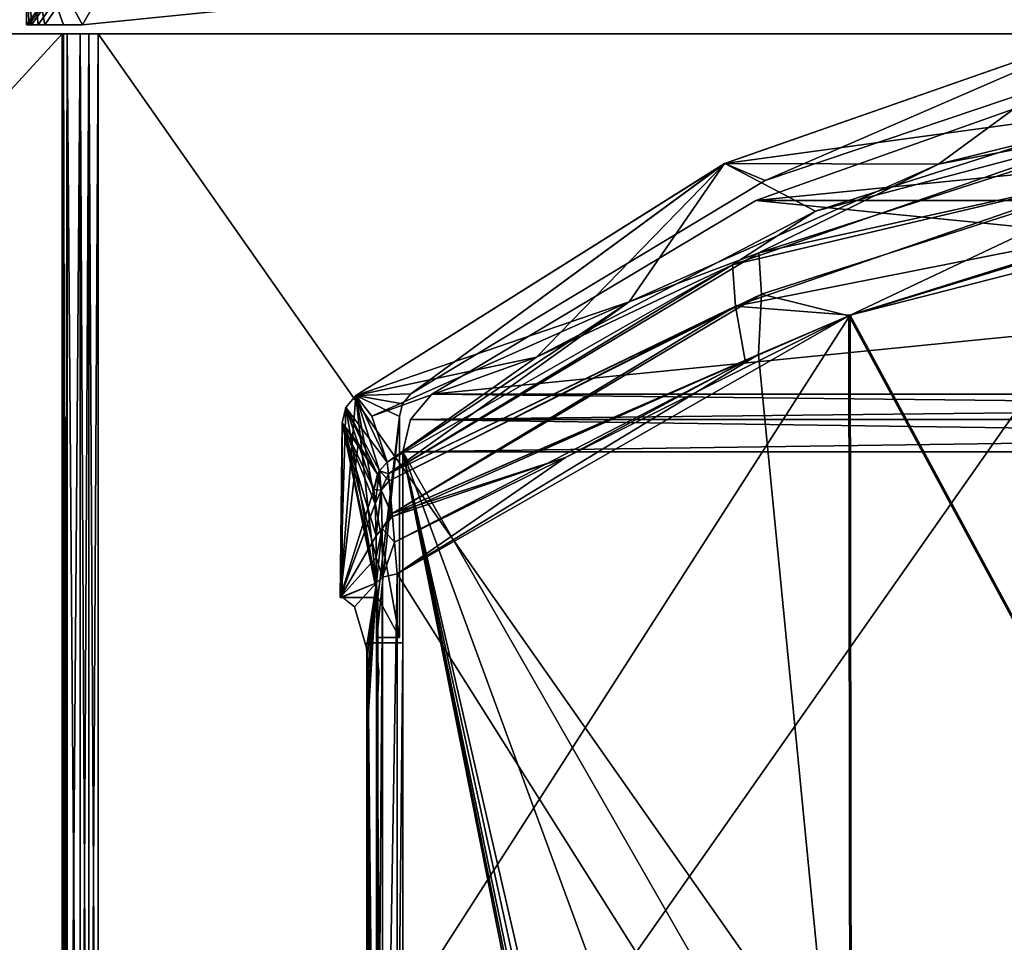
# Model space of a CAD drawing. Header units: millimetres. Extents: x -229 to 223, y -69 to 475.
# Tile 55 of 92: x -86 to -31, y 356 to 408. Entities that reach past the tile are written whole.
import ezdxf

# ---------------------------------------------------------------- set-up
doc = ezdxf.new("R2010")
doc.units = ezdxf.units.MM
doc.header["$LTSCALE"] = 65.185185
for name, color, linetype in [('100', 7, 'CONTINUOUS'), ('101', 7, 'CONTINUOUS'), ('102', 7, 'CONTINUOUS'), ('103', 7, 'CONTINUOUS'), ('104', 7, 'CONTINUOUS'), ('125', 7, 'CONTINUOUS'), ('126', 7, 'CONTINUOUS'), ('127', 7, 'CONTINUOUS'), ('131', 7, 'CONTINUOUS'), ('132', 7, 'CONTINUOUS'), ('133', 7, 'CONTINUOUS'), ('134', 7, 'CONTINUOUS'), ('135', 7, 'CONTINUOUS'), ('153', 7, 'CONTINUOUS'), ('157', 7, 'CONTINUOUS'), ('174', 7, 'CONTINUOUS'), ('175', 7, 'CONTINUOUS'), ('176', 7, 'CONTINUOUS'), ('177', 7, 'CONTINUOUS'), ('180', 7, 'CONTINUOUS'), ('181', 7, 'CONTINUOUS'), ('182', 7, 'CONTINUOUS'), ('183', 7, 'CONTINUOUS'), ('203', 7, 'CONTINUOUS'), ('204', 7, 'CONTINUOUS'), ('216', 7, 'CONTINUOUS'), ('217', 7, 'CONTINUOUS'), ('218', 7, 'CONTINUOUS'), ('219', 7, 'CONTINUOUS'), ('220', 7, 'CONTINUOUS'), ('221', 7, 'CONTINUOUS'), ('642', 7, 'CONTINUOUS'), ('687', 7, 'CONTINUOUS'), ('77', 7, 'CONTINUOUS'), ('78', 7, 'CONTINUOUS'), ('80', 7, 'CONTINUOUS'), ('81', 7, 'CONTINUOUS'), ('87', 7, 'CONTINUOUS'), ('88', 7, 'CONTINUOUS'), ('91', 7, 'CONTINUOUS')]:
    doc.layers.add(name, color=color, linetype=linetype)

msp = doc.modelspace()

# ---------------------------------------------------------------- linework, layer by layer
at = {"layer": '100', "color": 7, "linetype": 'Continuous'}
for points in [[(-24.557, 396.144, 198.263), (-40.037, 391.304, 196.492), (-13.431, 398.111, 199.01), (-24.557, 396.144, 198.263)], [(-13.431, 398.111, 199.01), (-40.037, 391.304, 196.492), (-13.422, 342.017, 215.583), (-13.431, 398.111, 199.01)], [(-55.913, 383.376, 193.781), (-65.319, 376.885, 191.759), (-40.037, 391.304, 196.492), (-55.913, 383.376, 193.781)], [(-40.037, 391.304, 196.492), (-65.319, 376.885, 191.759), (-65.319, 351.946, 199.043), (-40.037, 391.304, 196.492)], [(-39.96, 336.872, 212.159), (-40.037, 391.304, 196.492), (-65.319, 351.946, 199.043), (-39.96, 336.872, 212.159)], [(-45.894, 388.764, 195.597), (-55.913, 383.376, 193.781), (-40.037, 391.304, 196.492), (-45.894, 388.764, 195.597)], [(-40.037, 391.304, 196.492), (-39.96, 336.872, 212.159), (-13.422, 342.017, 215.583), (-40.037, 391.304, 196.492)]]:
    msp.add_3dface(points, dxfattribs=at)
at = {"layer": '101', "color": 7, "linetype": 'Continuous'}
for points in [[(-66.136, 376.688, 191.09), (-66.474, 376.376, 190.103), (-66.492, 326.376, 203.631), (-66.136, 376.688, 191.09)], [(-66.148, 326.605, 204.641), (-66.136, 376.688, 191.09), (-66.492, 326.376, 203.631), (-66.148, 326.605, 204.641)], [(-65.319, 351.946, 199.043), (-65.319, 376.885, 191.759), (-66.148, 326.605, 204.641), (-65.319, 351.946, 199.043)], [(-65.319, 376.885, 191.759), (-66.136, 376.688, 191.09), (-66.148, 326.605, 204.641), (-65.319, 376.885, 191.759)]]:
    msp.add_3dface(points, dxfattribs=at)
at = {"layer": '102', "color": 7, "linetype": 'Continuous'}
for points in [[(-67.492, 384.149, 161.071), (-68.382, 385.298, 137.5), (-68.505, 375.554, 137.5), (-67.492, 384.149, 161.071)], [(-66.623, 381.587, 184.53), (-67.492, 384.149, 161.071), (-68.505, 375.554, 137.5), (-66.623, 381.587, 184.53)], [(-66.546, 380.789, 186.803), (-66.623, 381.587, 184.53), (-68.505, 375.554, 137.5), (-66.546, 380.789, 186.803)], [(-66.492, 379.001, 188.78), (-66.546, 380.789, 186.803), (-68.505, 375.554, 137.5), (-66.492, 379.001, 188.78)], [(-66.479, 377.784, 189.534), (-66.492, 379.001, 188.78), (-68.505, 375.554, 137.5), (-66.479, 377.784, 189.534)], [(-66.474, 376.376, 190.103), (-66.479, 377.784, 189.534), (-68.505, 375.554, 137.5), (-66.474, 376.376, 190.103)], [(-68.391, 375.588, 140.465), (-66.474, 376.376, 190.103), (-68.505, 375.554, 137.5), (-68.391, 375.588, 140.465)], [(-67.695, 375.032, 158.755), (-66.474, 376.376, 190.103), (-68.391, 375.588, 140.465), (-67.695, 375.032, 158.755)], [(-67.025, 372.753, 176.911), (-66.474, 376.376, 190.103), (-67.695, 375.032, 158.755), (-67.025, 372.753, 176.911)], [(-66.978, 372.317, 178.275), (-66.474, 376.376, 190.103), (-67.025, 372.753, 176.911), (-66.978, 372.317, 178.275)], [(-66.942, 371.526, 179.467), (-66.474, 376.376, 190.103), (-66.978, 372.317, 178.275), (-66.942, 371.526, 179.467)], [(-66.919, 370.446, 180.394), (-66.474, 376.376, 190.103), (-66.942, 371.526, 179.467), (-66.919, 370.446, 180.394)], [(-66.912, 369.154, 180.994), (-66.474, 376.376, 190.103), (-66.919, 370.446, 180.394), (-66.912, 369.154, 180.994)], [(-66.492, 326.376, 203.631), (-66.474, 376.376, 190.103), (-66.912, 369.154, 180.994), (-66.492, 326.376, 203.631)], [(-68.448, 375.577, 138.982), (-68.391, 375.588, 140.465), (-68.505, 375.554, 137.5), (-68.448, 375.577, 138.982)], [(-66.923, 308.408, 196.425), (-66.492, 326.376, 203.631), (-66.912, 369.154, 180.994), (-66.923, 308.408, 196.425)]]:
    msp.add_3dface(points, dxfattribs=at)
at = {"layer": '103', "color": 7, "linetype": 'Continuous'}
for points in [[(-67.63, 386.835, 137.5), (-68.179, 386.15, 137.5), (-65.874, 383.101, 184.715), (-67.63, 386.835, 137.5)], [(-66.737, 385.682, 161.141), (-67.63, 386.835, 137.5), (-65.874, 383.101, 184.715), (-66.737, 385.682, 161.141)], [(-68.179, 386.15, 137.5), (-68.382, 385.298, 137.5), (-66.417, 382.429, 184.64), (-68.179, 386.15, 137.5)], [(-65.874, 383.101, 184.715), (-68.179, 386.15, 137.5), (-66.309, 382.62, 184.663), (-65.874, 383.101, 184.715)], [(-66.309, 382.62, 184.663), (-68.179, 386.15, 137.5), (-66.417, 382.429, 184.64), (-66.309, 382.62, 184.663)], [(-68.382, 385.298, 137.5), (-67.492, 384.149, 161.071), (-66.417, 382.429, 184.64), (-68.382, 385.298, 137.5)], [(-67.492, 384.149, 161.071), (-66.623, 381.587, 184.53), (-66.417, 382.429, 184.64), (-67.492, 384.149, 161.071)]]:
    msp.add_3dface(points, dxfattribs=at)
at = {"layer": '104', "color": 7, "linetype": 'Continuous'}
for points in [[(-24.114, 407.785, 137.5), (-44.773, 398.823, 137.5), (-47.037, 399.769, 137.5), (-24.114, 407.785, 137.5)], [(-22.916, 406.186, 137.5), (-44.773, 398.823, 137.5), (-24.114, 407.785, 137.5), (-22.916, 406.186, 137.5)], [(-64.556, 386.919, 137.5), (-67.63, 386.835, 137.5), (-47.037, 399.769, 137.5), (-64.556, 386.919, 137.5)], [(-44.773, 398.823, 137.5), (-64.556, 386.919, 137.5), (-47.037, 399.769, 137.5), (-44.773, 398.823, 137.5)], [(-68.505, 375.554, 137.5), (-68.179, 386.15, 137.5), (-67.63, 386.835, 137.5), (-68.505, 375.554, 137.5)], [(-68.505, 375.554, 137.5), (-67.63, 386.835, 137.5), (-66.4, 375.554, 137.5), (-68.505, 375.554, 137.5)], [(-65.014, 386.364, 137.5), (-67.63, 386.835, 137.5), (-64.556, 386.919, 137.5), (-65.014, 386.364, 137.5)], [(-66.4, 375.554, 137.5), (-67.63, 386.835, 137.5), (-65.179, 385.663, 137.5), (-66.4, 375.554, 137.5)], [(-65.179, 385.663, 137.5), (-67.63, 386.835, 137.5), (-65.014, 386.364, 137.5), (-65.179, 385.663, 137.5)], [(-68.505, 375.554, 137.5), (-68.382, 385.298, 137.5), (-68.179, 386.15, 137.5), (-68.505, 375.554, 137.5)], [(-66.458, 373.326, 137.5), (-66.4, 375.554, 137.5), (-65.179, 385.663, 137.5), (-66.458, 373.326, 137.5)], [(-65.179, 373.326, 137.5), (-66.458, 373.326, 137.5), (-65.179, 385.663, 137.5), (-65.179, 373.326, 137.5)]]:
    msp.add_3dface(points, dxfattribs=at)
at = {"layer": '125', "color": 7, "linetype": 'Continuous'}
for points in [[(-23.623, 402.973, 190.463), (-41.97, 397.107, 188.634), (-25.146, 401.548, 193.569), (-23.623, 402.973, 190.463)], [(-25.146, 401.548, 193.569), (-41.97, 397.107, 188.634), (-46.602, 394.111, 190.777), (-25.146, 401.548, 193.569)], [(-25.146, 401.548, 193.569), (-46.602, 394.111, 190.777), (-25.05, 399.201, 196.451), (-25.146, 401.548, 193.569)], [(-25.05, 399.201, 196.451), (-46.602, 394.111, 190.777), (-46.436, 391.811, 193.712), (-25.05, 399.201, 196.451)], [(-24.557, 396.144, 198.263), (-25.05, 399.201, 196.451), (-46.436, 391.811, 193.712), (-24.557, 396.144, 198.263)], [(-41.97, 397.107, 188.634), (-57.546, 388.961, 186.276), (-46.602, 394.111, 190.777), (-41.97, 397.107, 188.634)], [(-40.037, 391.304, 196.492), (-24.557, 396.144, 198.263), (-46.436, 391.811, 193.712), (-40.037, 391.304, 196.492)], [(-57.546, 388.961, 186.276), (-65.874, 383.101, 184.715), (-46.602, 394.111, 190.777), (-57.546, 388.961, 186.276)], [(-46.602, 394.111, 190.777), (-65.874, 383.101, 184.715), (-65.806, 382.464, 186.865), (-46.602, 394.111, 190.777)], [(-46.602, 394.111, 190.777), (-65.806, 382.464, 186.865), (-46.436, 391.811, 193.712), (-46.602, 394.111, 190.777)], [(-65.806, 382.464, 186.865), (-65.768, 382.067, 187.636), (-46.436, 391.811, 193.712), (-65.806, 382.464, 186.865)], [(-46.436, 391.811, 193.712), (-65.768, 382.067, 187.636), (-65.598, 380.236, 189.841), (-46.436, 391.811, 193.712)], [(-45.894, 388.764, 195.597), (-46.436, 391.811, 193.712), (-65.598, 380.236, 189.841), (-45.894, 388.764, 195.597)], [(-45.894, 388.764, 195.597), (-40.037, 391.304, 196.492), (-46.436, 391.811, 193.712), (-45.894, 388.764, 195.597)], [(-55.913, 383.376, 193.781), (-45.894, 388.764, 195.597), (-65.598, 380.236, 189.841), (-55.913, 383.376, 193.781)], [(-55.913, 383.376, 193.781), (-65.598, 380.236, 189.841), (-65.584, 380.074, 189.979), (-55.913, 383.376, 193.781)], [(-55.913, 383.376, 193.781), (-65.584, 380.074, 189.979), (-65.457, 378.644, 190.966), (-55.913, 383.376, 193.781)], [(-65.319, 376.885, 191.759), (-55.913, 383.376, 193.781), (-65.457, 378.644, 190.966), (-65.319, 376.885, 191.759)]]:
    msp.add_3dface(points, dxfattribs=at)
at = {"layer": '126', "color": 7, "linetype": 'Continuous'}
for points in [[(-65.874, 383.101, 184.715), (-66.309, 382.62, 184.663), (-65.806, 382.464, 186.865), (-65.874, 383.101, 184.715)], [(-66.623, 381.587, 184.53), (-66.546, 380.789, 186.803), (-66.309, 382.62, 184.663), (-66.623, 381.587, 184.53)], [(-66.623, 381.587, 184.53), (-66.309, 382.62, 184.663), (-66.417, 382.429, 184.64), (-66.623, 381.587, 184.53)], [(-66.309, 382.62, 184.663), (-66.546, 380.789, 186.803), (-66.211, 381.543, 187.563), (-66.309, 382.62, 184.663)], [(-65.806, 382.464, 186.865), (-66.309, 382.62, 184.663), (-66.211, 381.543, 187.563), (-65.806, 382.464, 186.865)], [(-65.768, 382.067, 187.636), (-65.806, 382.464, 186.865), (-66.211, 381.543, 187.563), (-65.768, 382.067, 187.636)], [(-65.598, 380.236, 189.841), (-65.768, 382.067, 187.636), (-66.211, 381.543, 187.563), (-65.598, 380.236, 189.841)], [(-66.546, 380.789, 186.803), (-66.492, 379.001, 188.78), (-66.211, 381.543, 187.563), (-66.546, 380.789, 186.803)], [(-66.492, 379.001, 188.78), (-66.153, 379.408, 189.767), (-66.211, 381.543, 187.563), (-66.492, 379.001, 188.78)], [(-66.153, 379.408, 189.767), (-65.598, 380.236, 189.841), (-66.211, 381.543, 187.563), (-66.153, 379.408, 189.767)], [(-65.584, 380.074, 189.979), (-65.598, 380.236, 189.841), (-66.153, 379.408, 189.767), (-65.584, 380.074, 189.979)], [(-65.457, 378.644, 190.966), (-65.584, 380.074, 189.979), (-66.153, 379.408, 189.767), (-65.457, 378.644, 190.966)], [(-66.492, 379.001, 188.78), (-66.479, 377.784, 189.534), (-66.153, 379.408, 189.767), (-66.492, 379.001, 188.78)], [(-66.479, 377.784, 189.534), (-66.474, 376.376, 190.103), (-66.153, 379.408, 189.767), (-66.479, 377.784, 189.534)], [(-66.474, 376.376, 190.103), (-66.136, 376.688, 191.09), (-66.153, 379.408, 189.767), (-66.474, 376.376, 190.103)], [(-66.136, 376.688, 191.09), (-65.457, 378.644, 190.966), (-66.153, 379.408, 189.767), (-66.136, 376.688, 191.09)], [(-66.136, 376.688, 191.09), (-65.319, 376.885, 191.759), (-65.457, 378.644, 190.966), (-66.136, 376.688, 191.09)]]:
    msp.add_3dface(points, dxfattribs=at)
at = {"layer": '127', "color": 7, "linetype": 'Continuous'}
for points in [[(-24.114, 407.785, 137.5), (-47.037, 399.769, 137.5), (-23.623, 402.973, 190.463), (-24.114, 407.785, 137.5)], [(-47.037, 399.769, 137.5), (-41.97, 397.107, 188.634), (-23.623, 402.973, 190.463), (-47.037, 399.769, 137.5)], [(-47.037, 399.769, 137.5), (-67.63, 386.835, 137.5), (-57.546, 388.961, 186.276), (-47.037, 399.769, 137.5)], [(-47.037, 399.769, 137.5), (-57.546, 388.961, 186.276), (-41.97, 397.107, 188.634), (-47.037, 399.769, 137.5)], [(-67.63, 386.835, 137.5), (-66.737, 385.682, 161.141), (-57.546, 388.961, 186.276), (-67.63, 386.835, 137.5)], [(-66.737, 385.682, 161.141), (-65.874, 383.101, 184.715), (-57.546, 388.961, 186.276), (-66.737, 385.682, 161.141)]]:
    msp.add_3dface(points, dxfattribs=at)
at = {"layer": '131', "color": 7, "linetype": 'Continuous'}
for points in [[(-66.4, 375.597, 140.465), (-66.458, 373.398, 140.5), (-66.458, 372.838, 158.584), (-66.4, 375.597, 140.465)], [(-66.4, 375.031, 158.755), (-66.4, 375.597, 140.465), (-66.458, 372.838, 158.584), (-66.4, 375.031, 158.755)], [(-66.4, 372.753, 176.911), (-66.4, 375.031, 158.755), (-66.458, 370.586, 176.535), (-66.4, 372.753, 176.911)], [(-66.458, 370.586, 176.535), (-66.4, 375.031, 158.755), (-66.458, 372.838, 158.584), (-66.458, 370.586, 176.535)]]:
    msp.add_3dface(points, dxfattribs=at)
at = {"layer": '132', "color": 7, "linetype": 'Continuous'}
for points in [[(-66.4, 375.554, 137.5), (-66.458, 373.398, 140.5), (-66.4, 375.597, 140.465), (-66.4, 375.554, 137.5)], [(-66.4, 375.554, 137.5), (-66.458, 373.326, 137.5), (-66.458, 373.368, 139.007), (-66.4, 375.554, 137.5)], [(-66.458, 373.398, 140.5), (-66.4, 375.554, 137.5), (-66.458, 373.368, 139.007), (-66.458, 373.398, 140.5)]]:
    msp.add_3dface(points, dxfattribs=at)
at = {"layer": '133', "color": 7, "linetype": 'Continuous'}
for points in [[(-66.4, 372.753, 176.911), (-66.458, 370.586, 176.535), (-66.452, 370.508, 176.983), (-66.4, 372.753, 176.911)], [(-66.385, 372.317, 178.275), (-66.4, 372.753, 176.911), (-66.452, 370.508, 176.983), (-66.385, 372.317, 178.275)], [(-66.437, 370.428, 177.432), (-66.385, 372.317, 178.275), (-66.452, 370.508, 176.983), (-66.437, 370.428, 177.432)], [(-66.341, 371.526, 179.467), (-66.385, 372.317, 178.275), (-66.437, 370.428, 177.432), (-66.341, 371.526, 179.467)], [(-66.364, 370.894, 178.909), (-66.341, 371.526, 179.467), (-66.437, 370.428, 177.432), (-66.364, 370.894, 178.909)], [(-66.386, 370.262, 178.351), (-66.364, 370.894, 178.909), (-66.437, 370.428, 177.432), (-66.386, 370.262, 178.351)]]:
    msp.add_3dface(points, dxfattribs=at)
at = {"layer": '134', "color": 7, "linetype": 'Continuous'}
for points in [[(-66.341, 371.526, 179.467), (-66.364, 370.894, 178.909), (-66.437, 369.384, 178.622), (-66.341, 371.526, 179.467)], [(-66.341, 371.526, 179.467), (-66.437, 369.384, 178.622), (-66.385, 370.446, 180.394), (-66.341, 371.526, 179.467)], [(-66.364, 370.894, 178.909), (-66.386, 370.262, 178.351), (-66.437, 369.384, 178.622), (-66.364, 370.894, 178.909)], [(-66.437, 369.384, 178.622), (-66.452, 368.948, 178.756), (-66.385, 370.446, 180.394), (-66.437, 369.384, 178.622)], [(-66.385, 370.446, 180.394), (-66.452, 368.948, 178.756), (-66.4, 369.154, 180.994), (-66.385, 370.446, 180.394)], [(-66.452, 368.948, 178.756), (-66.458, 368.509, 178.891), (-66.4, 369.154, 180.994), (-66.452, 368.948, 178.756)]]:
    msp.add_3dface(points, dxfattribs=at)
at = {"layer": '135', "color": 7, "linetype": 'Continuous'}
for points in [[(-66.4, 369.154, 180.994), (-66.458, 368.509, 178.891), (-66.458, 337.899, 187.451), (-66.4, 369.154, 180.994)], [(-66.4, 338.97, 189.449), (-66.4, 369.154, 180.994), (-66.458, 337.899, 187.451), (-66.4, 338.97, 189.449)]]:
    msp.add_3dface(points, dxfattribs=at)
at = {"layer": '153', "color": 7, "linetype": 'Continuous'}
for points in [[(-22.985, 396.496, -198.395), (-13.503, 341.995, -215.581), (-40.108, 391.275, -196.482), (-22.985, 396.496, -198.395)], [(-40.108, 391.275, -196.482), (-40.038, 336.865, -212.139), (-45.155, 389.108, -195.717), (-40.108, 391.275, -196.482)], [(-40.108, 391.275, -196.482), (-13.503, 341.995, -215.581), (-40.038, 336.865, -212.139), (-40.108, 391.275, -196.482)], [(-45.155, 389.108, -195.717), (-40.038, 336.865, -212.139), (-65.32, 376.885, -191.759), (-45.155, 389.108, -195.717)], [(-65.32, 376.885, -191.759), (-40.038, 336.865, -212.139), (-65.32, 326.752, -205.329), (-65.32, 376.885, -191.759)]]:
    msp.add_3dface(points, dxfattribs=at)
at = {"layer": '157', "color": 7, "linetype": 'Continuous'}
for points in [[(-47.044, 399.766, -137.5), (-44.772, 398.823, -137.5), (-24.121, 407.784, -137.5), (-47.044, 399.766, -137.5)], [(-44.772, 398.823, -137.5), (-22.916, 406.186, -137.5), (-24.121, 407.784, -137.5), (-44.772, 398.823, -137.5)], [(-67.631, 386.833, -137.5), (-64.556, 386.919, -137.5), (-47.044, 399.766, -137.5), (-67.631, 386.833, -137.5)], [(-64.556, 386.919, -137.5), (-44.772, 398.823, -137.5), (-47.044, 399.766, -137.5), (-64.556, 386.919, -137.5)], [(-68.179, 386.15, -137.5), (-66.4, 375.55, -137.5), (-67.631, 386.833, -137.5), (-68.179, 386.15, -137.5)], [(-65.014, 386.364, -137.5), (-64.556, 386.919, -137.5), (-67.631, 386.833, -137.5), (-65.014, 386.364, -137.5)], [(-65.179, 385.663, -137.5), (-65.014, 386.364, -137.5), (-67.631, 386.833, -137.5), (-65.179, 385.663, -137.5)], [(-65.179, 373.326, -137.5), (-65.179, 385.663, -137.5), (-67.631, 386.833, -137.5), (-65.179, 373.326, -137.5)], [(-66.4, 375.55, -137.5), (-65.179, 373.326, -137.5), (-67.631, 386.833, -137.5), (-66.4, 375.55, -137.5)], [(-68.382, 385.298, -137.5), (-66.4, 375.55, -137.5), (-68.179, 386.15, -137.5), (-68.382, 385.298, -137.5)], [(-68.505, 375.55, -137.5), (-66.4, 375.55, -137.5), (-68.382, 385.298, -137.5), (-68.505, 375.55, -137.5)], [(-66.458, 373.326, -137.5), (-65.179, 373.326, -137.5), (-66.4, 375.55, -137.5), (-66.458, 373.326, -137.5)]]:
    msp.add_3dface(points, dxfattribs=at)
at = {"layer": '174', "color": 7, "linetype": 'Continuous'}
for points in [[(-68.505, 375.55, -137.5), (-68.382, 385.298, -137.5), (-68.391, 375.58, -140.465), (-68.505, 375.55, -137.5)], [(-68.391, 375.58, -140.465), (-68.382, 385.298, -137.5), (-66.474, 376.377, -190.103), (-68.391, 375.58, -140.465)], [(-66.623, 381.587, -184.53), (-68.382, 385.298, -137.5), (-67.492, 384.149, -161.071), (-66.623, 381.587, -184.53)], [(-68.382, 385.298, -137.5), (-66.623, 381.587, -184.53), (-66.546, 380.787, -186.805), (-68.382, 385.298, -137.5)], [(-66.474, 376.377, -190.103), (-68.382, 385.298, -137.5), (-66.479, 377.783, -189.534), (-66.474, 376.377, -190.103)], [(-66.479, 377.783, -189.534), (-68.382, 385.298, -137.5), (-66.492, 378.999, -188.782), (-66.479, 377.783, -189.534)], [(-66.492, 378.999, -188.782), (-68.382, 385.298, -137.5), (-66.546, 380.787, -186.805), (-66.492, 378.999, -188.782)], [(-67.695, 375.032, -158.755), (-68.391, 375.58, -140.465), (-66.474, 376.377, -190.103), (-67.695, 375.032, -158.755)], [(-67.025, 372.754, -176.911), (-67.695, 375.032, -158.755), (-66.474, 376.377, -190.103), (-67.025, 372.754, -176.911)], [(-66.942, 371.53, -179.462), (-67.025, 372.754, -176.911), (-66.474, 376.377, -190.103), (-66.942, 371.53, -179.462)], [(-66.912, 369.155, -180.994), (-66.942, 371.53, -179.462), (-66.474, 376.377, -190.103), (-66.912, 369.155, -180.994)], [(-66.492, 326.375, -203.631), (-66.912, 369.155, -180.994), (-66.474, 376.377, -190.103), (-66.492, 326.375, -203.631)], [(-68.448, 375.569, -138.983), (-68.505, 375.55, -137.5), (-68.391, 375.58, -140.465), (-68.448, 375.569, -138.983)], [(-66.923, 308.408, -196.425), (-66.912, 369.155, -180.994), (-66.492, 326.375, -203.631), (-66.923, 308.408, -196.425)]]:
    msp.add_3dface(points, dxfattribs=at)
at = {"layer": '175', "color": 7, "linetype": 'Continuous'}
for points in [[(-68.179, 386.15, -137.5), (-67.631, 386.833, -137.5), (-66.309, 382.619, -184.663), (-68.179, 386.15, -137.5)], [(-66.309, 382.619, -184.663), (-67.631, 386.833, -137.5), (-65.873, 383.102, -184.715), (-66.309, 382.619, -184.663)], [(-65.873, 383.102, -184.715), (-67.631, 386.833, -137.5), (-66.737, 385.683, -161.141), (-65.873, 383.102, -184.715)], [(-68.382, 385.298, -137.5), (-68.179, 386.15, -137.5), (-67.492, 384.149, -161.071), (-68.382, 385.298, -137.5)], [(-68.179, 386.15, -137.5), (-66.623, 381.587, -184.53), (-67.492, 384.149, -161.071), (-68.179, 386.15, -137.5)], [(-66.623, 381.587, -184.53), (-68.179, 386.15, -137.5), (-66.419, 382.425, -184.64), (-66.623, 381.587, -184.53)], [(-66.419, 382.425, -184.64), (-68.179, 386.15, -137.5), (-66.309, 382.619, -184.663), (-66.419, 382.425, -184.64)]]:
    msp.add_3dface(points, dxfattribs=at)
at = {"layer": '176', "color": 7, "linetype": 'Continuous'}
for points in [[(-66.309, 382.619, -184.663), (-65.873, 383.102, -184.715), (-65.806, 382.465, -186.863), (-66.309, 382.619, -184.663)], [(-66.623, 381.587, -184.53), (-66.419, 382.425, -184.64), (-66.21, 381.544, -187.564), (-66.623, 381.587, -184.53)], [(-66.419, 382.425, -184.64), (-66.309, 382.619, -184.663), (-66.21, 381.544, -187.564), (-66.419, 382.425, -184.64)], [(-65.768, 382.069, -187.633), (-66.309, 382.619, -184.663), (-65.806, 382.465, -186.863), (-65.768, 382.069, -187.633)], [(-66.309, 382.619, -184.663), (-65.768, 382.069, -187.633), (-66.21, 381.544, -187.564), (-66.309, 382.619, -184.663)], [(-65.768, 382.069, -187.633), (-65.598, 380.237, -189.84), (-66.21, 381.544, -187.564), (-65.768, 382.069, -187.633)], [(-66.546, 380.787, -186.805), (-66.623, 381.587, -184.53), (-66.21, 381.544, -187.564), (-66.546, 380.787, -186.805)], [(-66.492, 378.999, -188.782), (-66.546, 380.787, -186.805), (-66.21, 381.544, -187.564), (-66.492, 378.999, -188.782)], [(-66.492, 378.999, -188.782), (-66.21, 381.544, -187.564), (-66.151, 379.409, -189.768), (-66.492, 378.999, -188.782)], [(-65.598, 380.237, -189.84), (-65.584, 380.077, -189.976), (-66.21, 381.544, -187.564), (-65.598, 380.237, -189.84)], [(-66.21, 381.544, -187.564), (-65.584, 380.077, -189.976), (-66.151, 379.409, -189.768), (-66.21, 381.544, -187.564)], [(-65.584, 380.077, -189.976), (-65.457, 378.646, -190.965), (-66.151, 379.409, -189.768), (-65.584, 380.077, -189.976)], [(-66.479, 377.783, -189.534), (-66.492, 378.999, -188.782), (-66.151, 379.409, -189.768), (-66.479, 377.783, -189.534)], [(-66.479, 377.783, -189.534), (-66.151, 379.409, -189.768), (-66.134, 376.689, -191.093), (-66.479, 377.783, -189.534)], [(-66.151, 379.409, -189.768), (-65.457, 378.646, -190.965), (-66.134, 376.689, -191.093), (-66.151, 379.409, -189.768)], [(-65.457, 378.646, -190.965), (-65.32, 376.885, -191.759), (-66.134, 376.689, -191.093), (-65.457, 378.646, -190.965)], [(-66.474, 376.377, -190.103), (-66.479, 377.783, -189.534), (-66.134, 376.689, -191.093), (-66.474, 376.377, -190.103)]]:
    msp.add_3dface(points, dxfattribs=at)
at = {"layer": '177', "color": 7, "linetype": 'Continuous'}
for points in [[(-16.71, 404.282, -190.891), (-21.951, 402.242, -193.84), (-35.1, 399.732, -189.439), (-16.71, 404.282, -190.891)], [(-21.951, 402.242, -193.84), (-21.894, 399.884, -196.716), (-45.13, 394.788, -191.022), (-21.951, 402.242, -193.84)], [(-21.951, 402.242, -193.84), (-45.13, 394.788, -191.022), (-35.1, 399.732, -189.439), (-21.951, 402.242, -193.84)], [(-35.1, 399.732, -189.439), (-45.13, 394.788, -191.022), (-52.361, 392.044, -187.139), (-35.1, 399.732, -189.439)], [(-21.894, 399.884, -196.716), (-44.982, 392.478, -193.951), (-45.13, 394.788, -191.022), (-21.894, 399.884, -196.716)], [(-21.894, 399.884, -196.716), (-40.108, 391.275, -196.482), (-44.982, 392.478, -193.951), (-21.894, 399.884, -196.716)], [(-22.985, 396.496, -198.395), (-40.108, 391.275, -196.482), (-21.894, 399.884, -196.716), (-22.985, 396.496, -198.395)], [(-44.982, 392.478, -193.951), (-65.806, 382.465, -186.863), (-45.13, 394.788, -191.022), (-44.982, 392.478, -193.951)], [(-45.13, 394.788, -191.022), (-65.806, 382.465, -186.863), (-52.361, 392.044, -187.139), (-45.13, 394.788, -191.022)], [(-65.768, 382.069, -187.633), (-65.806, 382.465, -186.863), (-44.982, 392.478, -193.951), (-65.768, 382.069, -187.633)], [(-65.598, 380.237, -189.84), (-65.768, 382.069, -187.633), (-44.982, 392.478, -193.951), (-65.598, 380.237, -189.84)], [(-45.155, 389.108, -195.717), (-65.598, 380.237, -189.84), (-44.982, 392.478, -193.951), (-45.155, 389.108, -195.717)], [(-40.108, 391.275, -196.482), (-45.155, 389.108, -195.717), (-44.982, 392.478, -193.951), (-40.108, 391.275, -196.482)], [(-65.806, 382.465, -186.863), (-65.873, 383.102, -184.715), (-52.361, 392.044, -187.139), (-65.806, 382.465, -186.863)], [(-45.155, 389.108, -195.717), (-65.584, 380.077, -189.976), (-65.598, 380.237, -189.84), (-45.155, 389.108, -195.717)], [(-45.155, 389.108, -195.717), (-65.457, 378.646, -190.965), (-65.584, 380.077, -189.976), (-45.155, 389.108, -195.717)], [(-45.155, 389.108, -195.717), (-65.32, 376.885, -191.759), (-65.457, 378.646, -190.965), (-45.155, 389.108, -195.717)]]:
    msp.add_3dface(points, dxfattribs=at)
at = {"layer": '180', "color": 7, "linetype": 'Continuous'}
for points in [[(-47.044, 399.766, -137.5), (-24.121, 407.784, -137.5), (-35.1, 399.732, -189.439), (-47.044, 399.766, -137.5)], [(-24.121, 407.784, -137.5), (-16.71, 404.282, -190.891), (-35.1, 399.732, -189.439), (-24.121, 407.784, -137.5)], [(-67.631, 386.833, -137.5), (-47.044, 399.766, -137.5), (-52.361, 392.044, -187.139), (-67.631, 386.833, -137.5)], [(-47.044, 399.766, -137.5), (-35.1, 399.732, -189.439), (-52.361, 392.044, -187.139), (-47.044, 399.766, -137.5)], [(-66.737, 385.683, -161.141), (-67.631, 386.833, -137.5), (-52.361, 392.044, -187.139), (-66.737, 385.683, -161.141)], [(-65.873, 383.102, -184.715), (-66.737, 385.683, -161.141), (-52.361, 392.044, -187.139), (-65.873, 383.102, -184.715)]]:
    msp.add_3dface(points, dxfattribs=at)
at = {"layer": '181', "color": 7, "linetype": 'Continuous'}
for points in [[(-66.492, 326.375, -203.631), (-66.474, 376.377, -190.103), (-66.146, 326.602, -204.644), (-66.492, 326.375, -203.631)], [(-66.474, 376.377, -190.103), (-66.134, 376.689, -191.093), (-66.146, 326.602, -204.644), (-66.474, 376.377, -190.103)], [(-65.32, 376.885, -191.759), (-65.32, 326.752, -205.329), (-66.146, 326.602, -204.644), (-65.32, 376.885, -191.759)], [(-66.134, 376.689, -191.093), (-65.32, 376.885, -191.759), (-66.146, 326.602, -204.644), (-66.134, 376.689, -191.093)]]:
    msp.add_3dface(points, dxfattribs=at)
at = {"layer": '182', "color": 7, "linetype": 'Continuous'}
for points in [[(-66.4, 375.55, -137.5), (-66.4, 375.597, -140.465), (-66.458, 373.368, -139.007), (-66.4, 375.55, -137.5)], [(-66.458, 373.368, -139.007), (-66.4, 375.597, -140.465), (-66.458, 373.398, -140.5), (-66.458, 373.368, -139.007)], [(-66.458, 373.326, -137.5), (-66.4, 375.55, -137.5), (-66.458, 373.368, -139.007), (-66.458, 373.326, -137.5)]]:
    msp.add_3dface(points, dxfattribs=at)
at = {"layer": '183', "color": 7, "linetype": 'Continuous'}
for points in [[(-66.458, 373.398, -140.5), (-66.4, 375.597, -140.465), (-66.4, 375.031, -158.755), (-66.458, 373.398, -140.5)], [(-66.458, 373.33, -149.55), (-66.458, 373.398, -140.5), (-66.4, 375.031, -158.755), (-66.458, 373.33, -149.55)], [(-66.458, 372.838, -158.587), (-66.458, 373.33, -149.55), (-66.4, 375.031, -158.755), (-66.458, 372.838, -158.587)], [(-66.4, 372.753, -176.912), (-66.458, 372.838, -158.587), (-66.4, 375.031, -158.755), (-66.4, 372.753, -176.912)], [(-66.458, 370.586, -176.536), (-66.458, 372.838, -158.587), (-66.429, 371.669, -176.724), (-66.458, 370.586, -176.536)], [(-66.429, 371.669, -176.724), (-66.458, 372.838, -158.587), (-66.4, 372.753, -176.912), (-66.429, 371.669, -176.724)]]:
    msp.add_3dface(points, dxfattribs=at)
at = {"layer": '203', "color": 7, "linetype": 'Continuous'}
for points in [[(-66.4, 369.154, -180.994), (-66.4, 338.97, -189.449), (-66.458, 368.509, -178.891), (-66.4, 369.154, -180.994)], [(-66.458, 368.509, -178.891), (-66.4, 338.97, -189.449), (-66.458, 337.899, -187.451), (-66.458, 368.509, -178.891)]]:
    msp.add_3dface(points, dxfattribs=at)
at = {"layer": '204', "color": 7, "linetype": 'Continuous'}
for points in [[(-66.429, 371.669, -176.724), (-66.4, 372.753, -176.912), (-66.4, 372.093, -178.691), (-66.429, 371.669, -176.724)], [(-66.458, 370.586, -176.536), (-66.429, 371.669, -176.724), (-66.4, 372.093, -178.691), (-66.458, 370.586, -176.536)], [(-66.454, 370.427, -177.442), (-66.458, 370.586, -176.536), (-66.4, 372.093, -178.691), (-66.454, 370.427, -177.442)], [(-66.444, 370.262, -178.351), (-66.454, 370.427, -177.442), (-66.4, 372.093, -178.691), (-66.444, 370.262, -178.351)], [(-66.4, 370.837, -180.116), (-66.444, 370.262, -178.351), (-66.4, 372.093, -178.691), (-66.4, 370.837, -180.116)], [(-66.4, 369.154, -180.994), (-66.454, 369.386, -178.622), (-66.4, 370.837, -180.116), (-66.4, 369.154, -180.994)], [(-66.454, 369.386, -178.622), (-66.444, 370.262, -178.351), (-66.4, 370.837, -180.116), (-66.454, 369.386, -178.622)], [(-66.4, 369.154, -180.994), (-66.458, 368.509, -178.891), (-66.454, 369.386, -178.622), (-66.4, 369.154, -180.994)]]:
    msp.add_3dface(points, dxfattribs=at)
at = {"layer": '216', "color": 7, "linetype": 'Continuous'}
for points in [[(-170.156, 313, 134), (-84, 313, 134), (-170.156, 407, 134), (-170.156, 313, 134)], [(-170.156, 407, 134), (-84, 313, 134), (-84, 407, 134), (-170.156, 407, 134)]]:
    msp.add_3dface(points, dxfattribs=at)
at = {"layer": '217', "color": 7, "linetype": 'Continuous'}
for points in [[(-170.156, 407, -134), (-84, 407, -134), (-170.156, 313, -134), (-170.156, 407, -134)], [(-170.156, 313, -134), (-84, 407, -134), (-84, 313, -134), (-170.156, 313, -134)]]:
    msp.add_3dface(points, dxfattribs=at)
at = {"layer": '218', "color": 7, "linetype": 'Continuous'}
for points in [[(-16, 407, 134), (-82, 407, 134), (-16, 313, 134), (-16, 407, 134)], [(-16, 313, 134), (-82, 407, 134), (-82, 313, 134), (-16, 313, 134)]]:
    msp.add_3dface(points, dxfattribs=at)
at = {"layer": '219', "color": 7, "linetype": 'Continuous'}
for points in [[(-84, 313, 132), (-83.931, 313, 132.52), (-84, 407, 132), (-84, 313, 132)], [(-84, 407, 132), (-83.931, 313, 132.52), (-83.931, 407, 132.519), (-84, 407, 132)], [(-83.931, 313, 132.52), (-83.731, 313, 133.001), (-83.731, 407, 133.001), (-83.931, 313, 132.52)], [(-83.931, 407, 132.519), (-83.931, 313, 132.52), (-83.731, 407, 133.001), (-83.931, 407, 132.519)], [(-83.731, 313, 133.001), (-83.001, 313, 133.731), (-83.001, 407, 133.731), (-83.731, 313, 133.001)], [(-83.731, 407, 133.001), (-83.731, 313, 133.001), (-83.001, 407, 133.731), (-83.731, 407, 133.001)], [(-83.001, 313, 133.731), (-82.519, 313, 133.931), (-82.52, 407, 133.931), (-83.001, 313, 133.731)], [(-83.001, 407, 133.731), (-83.001, 313, 133.731), (-82.52, 407, 133.931), (-83.001, 407, 133.731)], [(-82, 313, 134), (-82, 407, 134), (-82.52, 407, 133.931), (-82, 313, 134)], [(-82.519, 313, 133.931), (-82, 313, 134), (-82.52, 407, 133.931), (-82.519, 313, 133.931)]]:
    msp.add_3dface(points, dxfattribs=at)
at = {"layer": '220', "color": 7, "linetype": 'Continuous'}
for points in [[(-16, 313, -134), (-82, 313, -134), (-16, 407, -134), (-16, 313, -134)], [(-16, 407, -134), (-82, 313, -134), (-82, 407, -134), (-16, 407, -134)]]:
    msp.add_3dface(points, dxfattribs=at)
at = {"layer": '221', "color": 7, "linetype": 'Continuous'}
for points in [[(-84, 407, -132), (-83.931, 407, -132.52), (-84, 313, -132), (-84, 407, -132)], [(-84, 313, -132), (-83.931, 407, -132.52), (-83.931, 313, -132.519), (-84, 313, -132)], [(-83.931, 407, -132.52), (-83.731, 407, -133.001), (-83.731, 313, -133.001), (-83.931, 407, -132.52)], [(-83.931, 313, -132.519), (-83.931, 407, -132.52), (-83.731, 313, -133.001), (-83.931, 313, -132.519)], [(-83.731, 407, -133.001), (-83.001, 407, -133.731), (-83.001, 313, -133.731), (-83.731, 407, -133.001)], [(-83.731, 313, -133.001), (-83.731, 407, -133.001), (-83.001, 313, -133.731), (-83.731, 313, -133.001)], [(-83.001, 407, -133.731), (-82.519, 407, -133.931), (-82.52, 313, -133.931), (-83.001, 407, -133.731)], [(-83.001, 313, -133.731), (-83.001, 407, -133.731), (-82.52, 313, -133.931), (-83.001, 313, -133.731)], [(-82, 407, -134), (-82, 313, -134), (-82.52, 313, -133.931), (-82, 407, -134)], [(-82.519, 407, -133.931), (-82, 407, -134), (-82.52, 313, -133.931), (-82.519, 407, -133.931)]]:
    msp.add_3dface(points, dxfattribs=at)
at = {"layer": '642', "color": 7, "linetype": 'Continuous'}
for points in [[(-72.704, 425.469, -130.602), (-86, 413.292, -130.996), (-82.872, 407.502, -131.2), (-72.704, 425.469, -130.602)], [(-69.15, 408.88, -131.2), (-72.704, 425.469, -130.602), (-82.872, 407.502, -131.2), (-69.15, 408.88, -131.2)], [(-85.356, 407.5, -131.198), (-84.984, 407.503, -131.198), (-86, 413.292, -130.996), (-85.356, 407.5, -131.198)], [(-86, 413.292, -130.996), (-84.984, 407.503, -131.198), (-83.928, 407.5, -131.199), (-86, 413.292, -130.996)], [(-85.729, 407.498, -131.198), (-85.356, 407.5, -131.198), (-86, 413.292, -130.996), (-85.729, 407.498, -131.198)], [(-85.865, 407.5, -131.198), (-85.729, 407.498, -131.198), (-86, 413.292, -130.996), (-85.865, 407.5, -131.198)], [(-86, 407.5, -131.198), (-85.865, 407.5, -131.198), (-86, 413.292, -130.996), (-86, 407.5, -131.198)], [(-82.872, 407.502, -131.2), (-86, 413.292, -130.996), (-83.928, 407.5, -131.199), (-82.872, 407.502, -131.2)]]:
    msp.add_3dface(points, dxfattribs=at)
at = {"layer": '687', "color": 7, "linetype": 'Continuous'}
for points in [[(-86, 413.292, 130.996), (-72.717, 425.459, 130.602), (-86, 407.5, 131.198), (-86, 413.292, 130.996)], [(-86, 407.5, 131.198), (-72.717, 425.459, 130.602), (-85.865, 407.5, 131.198), (-86, 407.5, 131.198)], [(-72.717, 425.459, 130.602), (-85.729, 407.498, 131.198), (-85.865, 407.5, 131.198), (-72.717, 425.459, 130.602)], [(-85.356, 407.5, 131.198), (-85.729, 407.498, 131.198), (-72.717, 425.459, 130.602), (-85.356, 407.5, 131.198)], [(-84.984, 407.503, 131.198), (-85.356, 407.5, 131.198), (-72.717, 425.459, 130.602), (-84.984, 407.503, 131.198)], [(-82.872, 407.5, 131.2), (-84.984, 407.503, 131.198), (-72.717, 425.459, 130.602), (-82.872, 407.5, 131.2)], [(-69.15, 408.88, 131.2), (-82.872, 407.5, 131.2), (-72.717, 425.459, 130.602), (-69.15, 408.88, 131.2)]]:
    msp.add_3dface(points, dxfattribs=at)
at = {"layer": '77', "color": 7, "linetype": 'Continuous'}
for points in [[(-25.441, 404.76, 137.5), (45.308, 397.713, 137.5), (-45.308, 397.713, 137.5), (-25.441, 404.76, 137.5)], [(-45.308, 397.713, 137.5), (63.384, 386.894, 137.5), (-63.384, 386.894, 137.5), (-45.308, 397.713, 137.5)], [(45.308, 397.713, 137.5), (63.384, 386.894, 137.5), (-45.308, 397.713, 137.5), (45.308, 397.713, 137.5)], [(-63.384, 386.894, 137.5), (64.572, 385.48, 137.5), (-64.572, 385.48, 137.5), (-63.384, 386.894, 137.5)], [(63.384, 386.894, 137.5), (64.572, 385.48, 137.5), (-63.384, 386.894, 137.5), (63.384, 386.894, 137.5)], [(-64.572, 385.48, 137.5), (65, 383.682, 137.5), (-65, 383.682, 137.5), (-64.572, 385.48, 137.5)], [(64.572, 385.48, 137.5), (65, 383.682, 137.5), (-64.572, 385.48, 137.5), (64.572, 385.48, 137.5)], [(65, 383.682, 137.5), (65, 157, 137.5), (-65, 383.682, 137.5), (65, 383.682, 137.5)], [(65, 157, 137.5), (15, 166.2, 137.5), (-65, 383.682, 137.5), (65, 157, 137.5)], [(-65, 383.682, 137.5), (15, 166.2, 137.5), (-15, 166.2, 137.5), (-65, 383.682, 137.5)], [(-65, 157, 137.5), (-65, 383.682, 137.5), (-20, 157, 137.5), (-65, 157, 137.5)], [(-20, 157, 137.5), (-65, 383.682, 137.5), (-20, 161.2, 137.5), (-20, 157, 137.5)], [(-20, 161.2, 137.5), (-65, 383.682, 137.5), (-19.326, 163.705, 137.5), (-20, 161.2, 137.5)], [(-19.326, 163.705, 137.5), (-65, 383.682, 137.5), (-17.504, 165.527, 137.5), (-19.326, 163.705, 137.5)], [(-17.504, 165.527, 137.5), (-65, 383.682, 137.5), (-15, 166.2, 137.5), (-17.504, 165.527, 137.5)]]:
    msp.add_3dface(points, dxfattribs=at)
at = {"layer": '78', "color": 7, "linetype": 'Continuous'}
for points in [[(-65, 383.682, 137.5), (-65, 157, 137.5), (-65, 383.682, 140), (-65, 383.682, 137.5)], [(-65, 383.682, 140), (-65, 157, 137.5), (-65, 355, 140), (-65, 383.682, 140)]]:
    msp.add_3dface(points, dxfattribs=at)
at = {"layer": '80', "color": 7, "linetype": 'Continuous'}
for points in [[(-25.441, 404.76, -137.5), (-45.308, 397.713, -137.5), (25.441, 404.76, -137.5), (-25.441, 404.76, -137.5)], [(25.441, 404.76, -137.5), (-45.308, 397.713, -137.5), (45.308, 397.713, -137.5), (25.441, 404.76, -137.5)], [(-45.308, 397.713, -137.5), (-63.384, 386.894, -137.5), (45.308, 397.713, -137.5), (-45.308, 397.713, -137.5)], [(45.308, 397.713, -137.5), (-63.384, 386.894, -137.5), (63.384, 386.894, -137.5), (45.308, 397.713, -137.5)], [(-63.384, 386.894, -137.5), (-64.572, 385.48, -137.5), (63.384, 386.894, -137.5), (-63.384, 386.894, -137.5)], [(63.384, 386.894, -137.5), (-64.572, 385.48, -137.5), (64.572, 385.48, -137.5), (63.384, 386.894, -137.5)], [(-65, 383.682, -137.5), (65, 383.682, -137.5), (64.572, 385.48, -137.5), (-65, 383.682, -137.5)], [(-64.572, 385.48, -137.5), (-65, 383.682, -137.5), (64.572, 385.48, -137.5), (-64.572, 385.48, -137.5)], [(65, 157, -137.5), (65, 383.682, -137.5), (-65, 157, -137.5), (65, 157, -137.5)], [(65, 383.682, -137.5), (-65, 383.682, -137.5), (-65, 157, -137.5), (65, 383.682, -137.5)]]:
    msp.add_3dface(points, dxfattribs=at)
at = {"layer": '81', "color": 7, "linetype": 'Continuous'}
for points in [[(-65, 157, -137.5), (-65, 383.682, -137.5), (-65, 175, -140), (-65, 157, -137.5)], [(-65, 355, -140), (-65, 383.682, -137.5), (-65, 383.682, -140), (-65, 355, -140)], [(-65, 383.682, -137.5), (-65, 355, -140), (-65, 180, -152), (-65, 383.682, -137.5)], [(-65, 175, -140), (-65, 383.682, -137.5), (-65, 175, -147), (-65, 175, -140)], [(-65, 175, -147), (-65, 383.682, -137.5), (-65, 175.674, -149.505), (-65, 175, -147)], [(-65, 175.674, -149.505), (-65, 383.682, -137.5), (-65, 177.496, -151.327), (-65, 175.674, -149.505)], [(-65, 177.496, -151.327), (-65, 383.682, -137.5), (-65, 180, -152), (-65, 177.496, -151.327)]]:
    msp.add_3dface(points, dxfattribs=at)
at = {"layer": '87', "color": 7, "linetype": 'Continuous'}
for points in [[(-67, 373.028, 137.5), (-65, 373.028, 137.5), (-65, 172.128, 137.5), (-67, 373.028, 137.5)], [(-67, 172.128, 137.5), (-67, 373.028, 137.5), (-65, 172.128, 137.5), (-67, 172.128, 137.5)]]:
    msp.add_3dface(points, dxfattribs=at)
at = {"layer": '88', "color": 7, "linetype": 'Continuous'}
for points in [[(-67, 172.128, -137.5), (-65, 172.128, -137.5), (-65, 373.028, -137.5), (-67, 172.128, -137.5)], [(-67, 373.028, -137.5), (-67, 172.128, -137.5), (-65, 373.028, -137.5), (-67, 373.028, -137.5)]]:
    msp.add_3dface(points, dxfattribs=at)
at = {"layer": '91', "color": 7, "linetype": 'Continuous'}
for points in [[(-67, 373.028, 137.5), (-67, 172.128, 137.5), (-67, 71.088, 143.106), (-67, 373.028, 137.5)], [(-67, 372.582, 157.91), (-67, 373.028, 137.5), (-67, 71.088, 143.106), (-67, 372.582, 157.91)], [(-67, 172.128, -137.5), (-67, 373.028, -137.5), (-67, 372.582, -157.91), (-67, 172.128, -137.5)], [(-67, 71.088, -143.106), (-67, 172.128, -137.5), (-67, 372.582, -157.91), (-67, 71.088, -143.106)], [(-67, 369.978, 178.157), (-67, 372.582, 157.91), (-67, 93.782, 175.178), (-67, 369.978, 178.157)], [(-67, 93.782, 175.178), (-67, 372.582, 157.91), (-67, 71.088, 143.106), (-67, 93.782, 175.178)], [(-67, 93.782, -175.178), (-67, 71.088, -143.106), (-67, 372.582, -157.91), (-67, 93.782, -175.178)], [(-67, 369.978, -178.157), (-67, 93.782, -175.178), (-67, 372.582, -157.91), (-67, 369.978, -178.157)], [(-67, 323.555, 190.635), (-67, 369.978, 178.157), (-67, 120.501, 203.983), (-67, 323.555, 190.635)], [(-67, 120.501, 203.983), (-67, 369.978, 178.157), (-67, 93.782, 175.178), (-67, 120.501, 203.983)], [(-67, 323.555, -190.635), (-67, 93.782, -175.178), (-67, 369.978, -178.157), (-67, 323.555, -190.635)]]:
    msp.add_3dface(points, dxfattribs=at)

doc.saveas('drawing.dxf')
